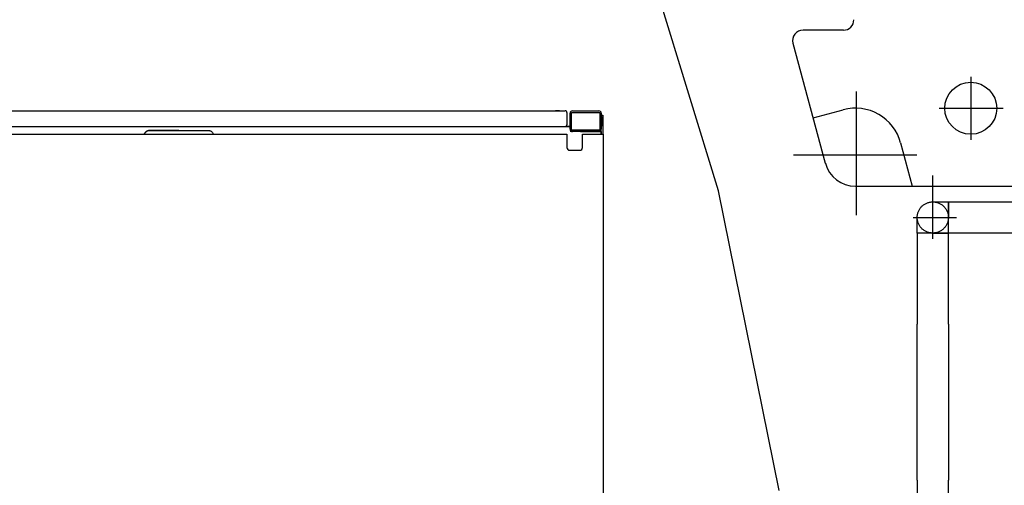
# Model space of a CAD drawing. Extents: x 1112 to 102387, y 13510 to 39910.
# Tile 32 of 38: x 94878 to 96772, y 30205 to 31100. Entities that reach past the tile are written whole.
import ezdxf

# ---------------------------------------------------------------- set-up
doc = ezdxf.new("R2010")
doc.units = 0
doc.header["$LTSCALE"] = 62.5
doc.linetypes.add('CENTER', pattern=[50.5, 30, -9, 2.5, -9])
doc.layers.add('12', color=136, linetype='CONTINUOUS')
doc.layers.add('6', color=14, linetype='CONTINUOUS')

# ---------------------------------------------------------------- blocks, each defined once
blk = doc.blocks.new('*G98')
at = {"layer": '12', "color": 136, "linetype": 'CONTINUOUS'}
for p, q in [((94256.5, 30925), (95927.6, 30925)), ((95916.2, 30925), (95909, 30925)), ((95940.6, 30924.4), (95940.6, 30925)), ((95941.2, 30925), (95992.2, 30925)), ((95930.6, 30922), (95930.6, 30898)), ((95936.6, 30920.8), (95936.6, 30899.2)), ((95936.7, 30889.5), (95936.7, 30920.5)), ((95939.6, 30887.9), (95939.6, 30922.1)), ((95939.6, 30922.1), (95993.8, 30922.1)), ((95993.8, 30922.1), (95993.8, 30887.9)), ((95996.7, 30911.6), (95993.8, 30911.6)), ((95996.7, 30920.5), (95996.7, 30889.5)), ((95996.7, 30880), (95996.7, 30917)), ((95996.7, 30917), (95999.7, 30917)), ((95999.7, 30917), (95999.7, 30880)), ((95999.7, 30895.7), (95999.7, 30914.2)), ((94212.6, 30895), (94892.9, 30895)), ((94892.9, 30895), (95936.7, 30895)), ((95184.1, 30887), (95126.6, 30887)), ((95126.6, 30887), (95241.6, 30887)), ((95936.7, 30895), (95931.7, 30895)), ((95933.2, 30895), (95936.7, 30895)), ((95936.7, 30895), (95936.7, 30898.5)), ((95993.8, 30887.9), (95939.6, 30887.9)), ((95996.7, 30885), (95996.7, 30889.5)), ((94235.5, 30880), (95930.7, 30880)), ((95930.7, 30880), (95930.7, 30854.3)), ((95996.7, 30885), (95936.7, 30885)), ((95946.6, 30885), (95940.6, 30885)), ((95992.2, 30885), (95941.2, 30885)), ((95956.7, 30885), (95996.7, 30885)), ((95960.7, 30854.3), (95960.7, 30880)), ((95960.7, 30880), (96000.6, 30880)), ((95992.2, 30885), (95996.7, 30885)), ((95996.7, 30885), (95996.7, 30880)), ((96000.6, 30880), (96000.6, 30158.2)), ((95935.7, 30849.3), (95955.7, 30849.3)), ((96000.6, 30824.5), (96000.6, 30799.6)), ((96000.6, 30799.6), (96000.6, 30744.5)), ((96000.7, 30616.5), (96000.6, 30616.5)), ((96000.7, 30530.7), (96000.6, 30530.7)), ((96000.7, 30260.7), (96000.6, 30260.7))]:
    blk.add_line(p, q, dxfattribs=at)
for points in [[(95126.6, 30887), (95125.5, 30886.9), (95124.4, 30886.7), (95123.3, 30886.3), (95122.2, 30885.8), (95121.2, 30885.1), (95120.2, 30884.3), (95119.4, 30883.3), (95118.6, 30882.3), (95118, 30881.2), (95117.5, 30880)], [(95117.5, 30880), (95118, 30881.2), (95118.6, 30882.3), (95119.4, 30883.3), (95120.2, 30884.3), (95121.2, 30885.1), (95122.2, 30885.8), (95123.3, 30886.3), (95124.4, 30886.7), (95125.5, 30886.9), (95126.6, 30887)], [(95241.6, 30887), (95242.7, 30886.9), (95243.8, 30886.7), (95244.9, 30886.3), (95246, 30885.8), (95247, 30885.1), (95248, 30884.3), (95248.8, 30883.3), (95249.6, 30882.3), (95250.2, 30881.2), (95250.7, 30880)], [(95133.8, 30880), (95133.9, 30880)], [(95133.9, 30880), (95134.2, 30880)], [(95233.8, 30880), (95234, 30880)], [(95234, 30880), (95234.2, 30880)]]:
    blk.add_lwpolyline(points, dxfattribs=at)
for centre, radius, start, end in [((95927.6, 30922), 3, 0, 90.0583), ((95941.2, 30920.5), 4.5, 90, -179.9612), ((95992.2, 30920.5), 4.5, 0, 90), ((95927.6, 30898), 3, -90, 0.1166), ((95941.2, 30889.5), 4.5, 180, -90), ((95941.2, 30889.5), 4.5, 180, -90.0388), ((95992.2, 30889.5), 4.5, -90, 0), ((95992.2, 30889.5), 4.5, -90, 0), ((95935.7, 30854.3), 5, 180, -89.93), ((95955.7, 30854.3), 5, -90, 0)]:
    blk.add_arc(centre, radius, start, end, dxfattribs=at)
blk = doc.blocks.new('*G105')
at = {"layer": '6', "color": 14, "linetype": 'CONTINUOUS'}
for p, q in [((96222.5, 30771.3), (96077.9, 31241.4)), ((96462.9, 31080.2), (96385.1, 31080.2)), ((96365.8, 31055), (96428, 30824.4)), ((96404.6, 30911.3), (96462.5, 30926.9)), ((96572.9, 30863.5), (96595.4, 30780.1)), ((96486, 30780.1), (97142.9, 30780.1)), ((96339.5, 30195), (96222.5, 30771.3))]:
    blk.add_line(p, q, dxfattribs=at)
at = {"layer": '6', "color": 14, "linetype": 'CENTER'}
for p, q in [((96707.9, 30990.6), (96707.9, 30869.4)), ((96488, 30724.2), (96488, 30962.1)), ((96647.3, 30930), (96768.5, 30930)), ((96649.3, 30930.1), (96770.5, 30930.1)), ((96366.5, 30840.1), (96604.3, 30840.1)), ((96634.8, 30678.7), (96634.8, 30800.6)), ((96634.8, 30678.7), (96634.8, 30770.7)), ((96634.8, 30750), (96664.8, 30750)), ((96664.8, 30690), (96664.8, 30750)), ((96664.8, 30750), (97106.6, 30750)), ((96664.8, 30750), (96664.8, 30720)), ((96596.8, 30720), (96680.3, 30720)), ((96604.8, 30690), (96604.8, 30720)), ((96664.8, 30690), (96664.8, 30720)), ((96634.8, 30690), (96604.8, 30690)), ((96664.8, 30690), (96604.8, 30690)), ((96604.8, 30690), (96604.8, 30515)), ((96634.8, 30690), (96664.8, 30690)), ((96664.8, 30515), (96664.8, 30690)), ((97106.6, 30690), (96664.8, 30690)), ((96604.8, 30215), (96604.8, 30515)), ((96664.8, 30515), (96664.8, 30215)), ((96604.8, 30215), (96604.8, 30095)), ((96664.8, 30095), (96664.8, 30215))]:
    blk.add_line(p, q, dxfattribs=at)
at = {"layer": '6', "color": 14, "linetype": 'CONTINUOUS'}
blk.add_circle((96707.9, 30930), 50, dxfattribs=at)
at = {"layer": '6', "color": 14, "linetype": 'CENTER'}
blk.add_circle((96634.8, 30720), 30, dxfattribs=at)
at = {"layer": '6', "color": 14, "linetype": 'CONTINUOUS'}
for centre, radius, start, end in [((96462.9, 31100.2), 20, -90, 0.0087), ((96385.1, 31060.2), 20, 90, -164.9123), ((96486, 30840.1), 90, 15.1031, 105.105), ((96486, 30840.1), 60, -164.8984, -90.0019)]:
    blk.add_arc(centre, radius, start, end, dxfattribs=at)

msp = doc.modelspace()

# ---------------------------------------------------------------- block references
at = {"layer": '12', "color": 136, "linetype": 'CONTINUOUS'}
msp.add_blockref('*G98', (0, 0), dxfattribs=at)
at = {"layer": '6', "color": 14, "linetype": 'CONTINUOUS'}
msp.add_blockref('*G105', (0, 0), dxfattribs=at)

doc.saveas('drawing.dxf')
